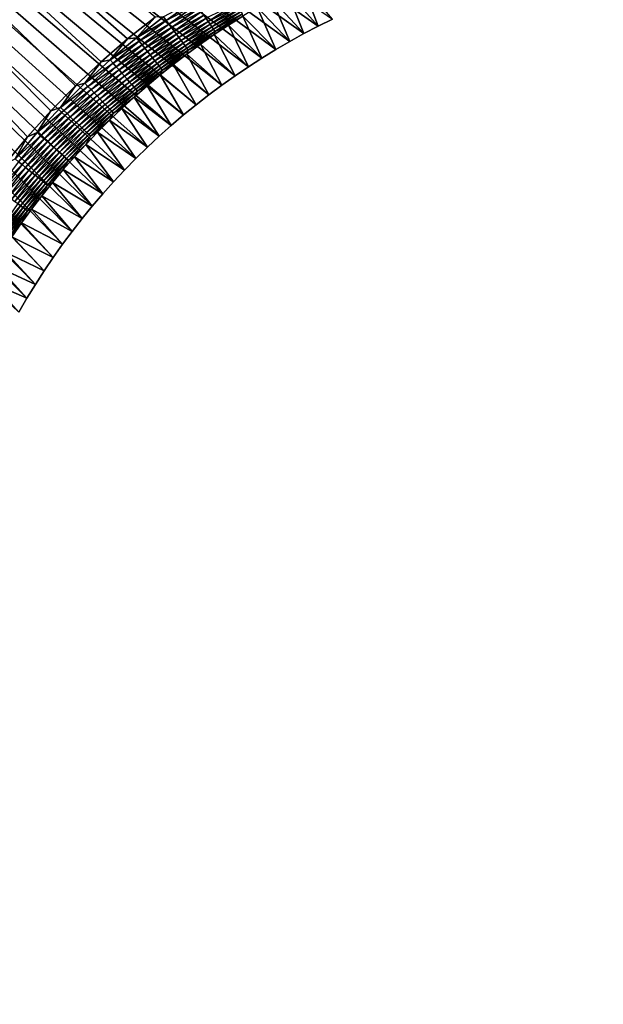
# Model space of a CAD drawing. Extents: x -260 to 260, y -882 to 882.
# Tile 184 of 234: x -175 to -132, y 665 to 738. Entities that reach past the tile are written whole.
import ezdxf

# ---------------------------------------------------------------- set-up
doc = ezdxf.new("R2010")
doc.units = 0
doc.header["$LTSCALE"] = 21.359881
for name, color, linetype in [('1', 7, 'CONTINUOUS'), ('2', 7, 'CONTINUOUS'), ('50', 7, 'CONTINUOUS'), ('61', 7, 'CONTINUOUS')]:
    doc.layers.add(name, color=color, linetype=linetype)

msp = doc.modelspace()

# ---------------------------------------------------------------- linework, layer by layer
at = {"layer": '1', "color": 7, "linetype": 'CONTINUOUS'}
for points in [[(253.525, 812.5), (-253.525, 0), (253.525, 0), (253.525, 812.5)], [(-253.525, 0), (253.525, 812.5), (116.582, 650.819), (-253.525, 0)], [(-165.164, 738.02), (-253.525, 812.5), (-167.196, 736.42), (-165.164, 738.02)], [(-167.196, 736.42), (-253.525, 812.5), (-169.157, 734.733), (-167.196, 736.42)], [(-169.157, 734.733), (-253.525, 812.5), (-171.045, 732.964), (-169.157, 734.733)], [(-171.045, 732.964), (-253.525, 812.5), (-172.854, 731.116), (-171.045, 732.964)], [(-172.854, 731.116), (-253.525, 812.5), (-174.582, 729.191), (-172.854, 731.116)], [(-174.582, 729.191), (-253.525, 812.5), (-176.226, 727.194), (-174.582, 729.191)]]:
    msp.add_3dface(points, dxfattribs=at)
at = {"layer": '2', "color": 7, "linetype": 'CONTINUOUS'}
for points in [[(-174.625, 717.265, -9), (-175.225, 716.234, -9), (-260.487, 812.5, -9), (-174.625, 717.265, -9)], [(-174.001, 718.282, -9), (-174.625, 717.265, -9), (-260.487, 812.5, -9), (-174.001, 718.282, -9)], [(-173.356, 719.284, -9), (-174.001, 718.282, -9), (-260.487, 812.5, -9), (-173.356, 719.284, -9)], [(-172.688, 720.272, -9), (-173.356, 719.284, -9), (-260.487, 812.5, -9), (-172.688, 720.272, -9)], [(-171.997, 721.245, -9), (-172.688, 720.272, -9), (-260.487, 812.5, -9), (-171.997, 721.245, -9)], [(-171.286, 722.201, -9), (-171.997, 721.245, -9), (-260.487, 812.5, -9), (-171.286, 722.201, -9)], [(-170.553, 723.142, -9), (-171.286, 722.201, -9), (-260.487, 812.5, -9), (-170.553, 723.142, -9)], [(-169.799, 724.066, -9), (-170.553, 723.142, -9), (-260.487, 812.5, -9), (-169.799, 724.066, -9)], [(-169.024, 724.973, -9), (-169.799, 724.066, -9), (-260.487, 812.5, -9), (-169.024, 724.973, -9)], [(-168.229, 725.862, -9), (-169.024, 724.973, -9), (-260.487, 812.5, -9), (-168.229, 725.862, -9)], [(-167.415, 726.733, -9), (-168.229, 725.862, -9), (-260.487, 812.5, -9), (-167.415, 726.733, -9)], [(-166.581, 727.586, -9), (-167.415, 726.733, -9), (-260.487, 812.5, -9), (-166.581, 727.586, -9)], [(-165.728, 728.42, -9), (-166.581, 727.586, -9), (-260.487, 812.5, -9), (-165.728, 728.42, -9)], [(-164.857, 729.234, -9), (-165.728, 728.42, -9), (-260.487, 812.5, -9), (-164.857, 729.234, -9)], [(-163.968, 730.029, -9), (-164.857, 729.234, -9), (-260.487, 812.5, -9), (-163.968, 730.029, -9)], [(-163.061, 730.804, -9), (-163.968, 730.029, -9), (-260.487, 812.5, -9), (-163.061, 730.804, -9)], [(-162.137, 731.558, -9), (-163.061, 730.804, -9), (-260.487, 812.5, -9), (-162.137, 731.558, -9)], [(-161.196, 732.291, -9), (-162.137, 731.558, -9), (-260.487, 812.5, -9), (-161.196, 732.291, -9)], [(-160.239, 733.003, -9), (-161.196, 732.291, -9), (-260.487, 812.5, -9), (-160.239, 733.003, -9)], [(-159.267, 733.693, -9), (-160.239, 733.003, -9), (-260.487, 812.5, -9), (-159.267, 733.693, -9)], [(-158.279, 734.361, -9), (-159.267, 733.693, -9), (-260.487, 812.5, -9), (-158.279, 734.361, -9)], [(-157.276, 735.007, -9), (-158.279, 734.361, -9), (-260.487, 812.5, -9), (-157.276, 735.007, -9)], [(-156.259, 735.63, -9), (-157.276, 735.007, -9), (-260.487, 812.5, -9), (-156.259, 735.63, -9)], [(-155.229, 736.23, -9), (-156.259, 735.63, -9), (-260.487, 812.5, -9), (-155.229, 736.23, -9)], [(-154.185, 736.807, -9), (-155.229, 736.23, -9), (-260.487, 812.5, -9), (-154.185, 736.807, -9)], [(-153.129, 737.36, -9), (-154.185, 736.807, -9), (-260.487, 812.5, -9), (-153.129, 737.36, -9)], [(-152.06, 737.889, -9), (-153.129, 737.36, -9), (-260.487, 812.5, -9), (-152.06, 737.889, -9)]]:
    msp.add_3dface(points, dxfattribs=at)
at = {"layer": '50', "color": 7, "linetype": 'CONTINUOUS'}
for points in [[(-155.441, 739.971, -2.215), (-153.129, 737.36, -9), (-154.329, 740.543, -2.215), (-155.441, 739.971, -2.215)], [(-153.129, 737.36, -9), (-152.06, 737.889, -9), (-154.329, 740.543, -2.215), (-153.129, 737.36, -9)], [(-156.54, 739.373, -2.215), (-154.185, 736.807, -9), (-155.441, 739.971, -2.215), (-156.54, 739.373, -2.215)], [(-154.185, 736.807, -9), (-153.129, 737.36, -9), (-155.441, 739.971, -2.215), (-154.185, 736.807, -9)], [(-157.626, 738.752, -2.215), (-155.229, 736.23, -9), (-156.54, 739.373, -2.215), (-157.626, 738.752, -2.215)], [(-155.229, 736.23, -9), (-154.185, 736.807, -9), (-156.54, 739.373, -2.215), (-155.229, 736.23, -9)], [(-158.697, 738.107, -2.215), (-156.259, 735.63, -9), (-157.626, 738.752, -2.215), (-158.697, 738.107, -2.215)], [(-156.259, 735.63, -9), (-155.229, 736.23, -9), (-157.626, 738.752, -2.215), (-156.259, 735.63, -9)], [(-159.754, 737.438, -2.215), (-157.276, 735.007, -9), (-158.697, 738.107, -2.215), (-159.754, 737.438, -2.215)], [(-157.276, 735.007, -9), (-156.259, 735.63, -9), (-158.697, 738.107, -2.215), (-157.276, 735.007, -9)], [(-160.796, 736.746, -2.215), (-158.279, 734.361, -9), (-159.754, 737.438, -2.215), (-160.796, 736.746, -2.215)], [(-158.279, 734.361, -9), (-157.276, 735.007, -9), (-159.754, 737.438, -2.215), (-158.279, 734.361, -9)], [(-161.822, 736.031, -2.215), (-159.267, 733.693, -9), (-160.796, 736.746, -2.215), (-161.822, 736.031, -2.215)], [(-159.267, 733.693, -9), (-158.279, 734.361, -9), (-160.796, 736.746, -2.215), (-159.267, 733.693, -9)], [(-162.832, 735.294, -2.215), (-160.239, 733.003, -9), (-161.822, 736.031, -2.215), (-162.832, 735.294, -2.215)], [(-160.239, 733.003, -9), (-159.267, 733.693, -9), (-161.822, 736.031, -2.215), (-160.239, 733.003, -9)], [(-163.826, 734.535, -2.215), (-161.196, 732.291, -9), (-162.832, 735.294, -2.215), (-163.826, 734.535, -2.215)], [(-161.196, 732.291, -9), (-160.239, 733.003, -9), (-162.832, 735.294, -2.215), (-161.196, 732.291, -9)], [(-164.802, 733.753, -2.215), (-162.137, 731.558, -9), (-163.826, 734.535, -2.215), (-164.802, 733.753, -2.215)], [(-162.137, 731.558, -9), (-161.196, 732.291, -9), (-163.826, 734.535, -2.215), (-162.137, 731.558, -9)], [(-165.761, 732.951, -2.215), (-163.061, 730.804, -9), (-164.802, 733.753, -2.215), (-165.761, 732.951, -2.215)], [(-163.061, 730.804, -9), (-162.137, 731.558, -9), (-164.802, 733.753, -2.215), (-163.061, 730.804, -9)], [(-166.702, 732.127, -2.215), (-163.968, 730.029, -9), (-165.761, 732.951, -2.215), (-166.702, 732.127, -2.215)], [(-163.968, 730.029, -9), (-163.061, 730.804, -9), (-165.761, 732.951, -2.215), (-163.968, 730.029, -9)], [(-167.625, 731.282, -2.215), (-164.857, 729.234, -9), (-166.702, 732.127, -2.215), (-167.625, 731.282, -2.215)], [(-164.857, 729.234, -9), (-163.968, 730.029, -9), (-166.702, 732.127, -2.215), (-164.857, 729.234, -9)], [(-168.529, 730.418, -2.215), (-165.728, 728.42, -9), (-167.625, 731.282, -2.215), (-168.529, 730.418, -2.215)], [(-165.728, 728.42, -9), (-164.857, 729.234, -9), (-167.625, 731.282, -2.215), (-165.728, 728.42, -9)], [(-169.413, 729.534, -2.215), (-166.581, 727.586, -9), (-168.529, 730.418, -2.215), (-169.413, 729.534, -2.215)], [(-166.581, 727.586, -9), (-165.728, 728.42, -9), (-168.529, 730.418, -2.215), (-166.581, 727.586, -9)], [(-170.277, 728.63, -2.215), (-167.415, 726.733, -9), (-169.413, 729.534, -2.215), (-170.277, 728.63, -2.215)], [(-167.415, 726.733, -9), (-166.581, 727.586, -9), (-169.413, 729.534, -2.215), (-167.415, 726.733, -9)], [(-171.122, 727.707, -2.215), (-168.229, 725.862, -9), (-170.277, 728.63, -2.215), (-171.122, 727.707, -2.215)], [(-168.229, 725.862, -9), (-167.415, 726.733, -9), (-170.277, 728.63, -2.215), (-168.229, 725.862, -9)], [(-171.946, 726.766, -2.215), (-169.024, 724.973, -9), (-171.122, 727.707, -2.215), (-171.946, 726.766, -2.215)], [(-169.024, 724.973, -9), (-168.229, 725.862, -9), (-171.122, 727.707, -2.215), (-169.024, 724.973, -9)], [(-172.748, 725.807, -2.215), (-169.799, 724.066, -9), (-171.946, 726.766, -2.215), (-172.748, 725.807, -2.215)], [(-169.799, 724.066, -9), (-169.024, 724.973, -9), (-171.946, 726.766, -2.215), (-169.799, 724.066, -9)], [(-173.53, 724.831, -2.215), (-170.553, 723.142, -9), (-172.748, 725.807, -2.215), (-173.53, 724.831, -2.215)], [(-170.553, 723.142, -9), (-169.799, 724.066, -9), (-172.748, 725.807, -2.215), (-170.553, 723.142, -9)], [(-174.289, 723.837, -2.215), (-171.286, 722.201, -9), (-173.53, 724.831, -2.215), (-174.289, 723.837, -2.215)], [(-171.286, 722.201, -9), (-170.553, 723.142, -9), (-173.53, 724.831, -2.215), (-171.286, 722.201, -9)], [(-175.026, 722.827, -2.215), (-171.997, 721.245, -9), (-174.289, 723.837, -2.215), (-175.026, 722.827, -2.215)], [(-171.997, 721.245, -9), (-171.286, 722.201, -9), (-174.289, 723.837, -2.215), (-171.997, 721.245, -9)], [(-175.741, 721.801, -2.215), (-172.688, 720.272, -9), (-175.026, 722.827, -2.215), (-175.741, 721.801, -2.215)], [(-172.688, 720.272, -9), (-171.997, 721.245, -9), (-175.026, 722.827, -2.215), (-172.688, 720.272, -9)], [(-176.433, 720.759, -2.215), (-173.356, 719.284, -9), (-175.741, 721.801, -2.215), (-176.433, 720.759, -2.215)], [(-173.356, 719.284, -9), (-172.688, 720.272, -9), (-175.741, 721.801, -2.215), (-173.356, 719.284, -9)], [(-177.102, 719.702, -2.215), (-174.001, 718.282, -9), (-176.433, 720.759, -2.215), (-177.102, 719.702, -2.215)], [(-174.001, 718.282, -9), (-173.356, 719.284, -9), (-176.433, 720.759, -2.215), (-174.001, 718.282, -9)], [(-177.747, 718.631, -2.215), (-174.625, 717.265, -9), (-177.102, 719.702, -2.215), (-177.747, 718.631, -2.215)], [(-174.625, 717.265, -9), (-174.001, 718.282, -9), (-177.102, 719.702, -2.215), (-174.625, 717.265, -9)], [(-175.225, 716.234, -9), (-174.625, 717.265, -9), (-177.747, 718.631, -2.215), (-175.225, 716.234, -9)]]:
    msp.add_3dface(points, dxfattribs=at)
at = {"layer": '61', "color": 7, "linetype": 'CONTINUOUS'}
for points in [[(-162.28, 739.244, -0.058), (-164.541, 738.06, -0.015), (-164.34, 737.788, -0.058), (-162.28, 739.244, -0.058)], [(-162.28, 739.244, -0.058), (-164.34, 737.788, -0.058), (-162.093, 738.968, -0.13), (-162.28, 739.244, -0.058)], [(-159.193, 739.042, -0.896), (-161.401, 737.943, -0.693), (-161.247, 737.716, -0.896), (-159.193, 739.042, -0.896)], [(-159.193, 739.042, -0.896), (-161.247, 737.716, -0.896), (-159.059, 738.825, -1.123), (-159.193, 739.042, -0.896)], [(-162.093, 738.968, -0.13), (-164.34, 737.788, -0.058), (-164.141, 737.519, -0.13), (-162.093, 738.968, -0.13)], [(-162.093, 738.968, -0.13), (-164.141, 737.519, -0.13), (-161.911, 738.698, -0.231), (-162.093, 738.968, -0.13)], [(-161.911, 738.698, -0.231), (-164.141, 737.519, -0.13), (-163.948, 737.257, -0.231), (-161.911, 738.698, -0.231)], [(-161.911, 738.698, -0.231), (-163.948, 737.257, -0.231), (-161.733, 738.436, -0.358), (-161.911, 738.698, -0.231)], [(-161.733, 738.436, -0.358), (-163.948, 737.257, -0.231), (-163.759, 737.003, -0.358), (-161.733, 738.436, -0.358)], [(-161.733, 738.436, -0.358), (-163.759, 737.003, -0.358), (-161.563, 738.183, -0.513), (-161.733, 738.436, -0.358)], [(-159.059, 738.825, -1.123), (-161.247, 737.716, -0.896), (-161.104, 737.505, -1.123), (-159.059, 738.825, -1.123)], [(-159.059, 738.825, -1.123), (-161.104, 737.505, -1.123), (-158.936, 738.624, -1.37), (-159.059, 738.825, -1.123)], [(-158.936, 738.624, -1.37), (-161.104, 737.505, -1.123), (-160.973, 737.31, -1.37), (-158.936, 738.624, -1.37)], [(-158.936, 738.624, -1.37), (-160.973, 737.31, -1.37), (-158.824, 738.443, -1.636), (-158.936, 738.624, -1.37)], [(-158.824, 738.443, -1.636), (-160.973, 737.31, -1.37), (-160.853, 737.133, -1.636), (-158.824, 738.443, -1.636)], [(-158.824, 738.443, -1.636), (-160.853, 737.133, -1.636), (-158.725, 738.281, -1.92), (-158.824, 738.443, -1.636)], [(-158.725, 738.281, -1.92), (-160.853, 737.133, -1.636), (-160.747, 736.976, -1.92), (-158.725, 738.281, -1.92)], [(-158.697, 738.107, -2.215), (-158.725, 738.281, -1.92), (-160.747, 736.976, -1.92), (-158.697, 738.107, -2.215)], [(-165.164, 738.02), (-167.196, 736.42), (-166.549, 736.508, -0.015), (-165.164, 738.02)], [(-164.541, 738.06, -0.015), (-165.164, 738.02), (-166.549, 736.508, -0.015), (-164.541, 738.06, -0.015)], [(-164.541, 738.06, -0.015), (-166.549, 736.508, -0.015), (-164.34, 737.788, -0.058), (-164.541, 738.06, -0.015)], [(-164.34, 737.788, -0.058), (-166.549, 736.508, -0.015), (-166.336, 736.245, -0.058), (-164.34, 737.788, -0.058)], [(-164.34, 737.788, -0.058), (-166.336, 736.245, -0.058), (-164.141, 737.519, -0.13), (-164.34, 737.788, -0.058)], [(-161.563, 738.183, -0.513), (-163.759, 737.003, -0.358), (-163.578, 736.758, -0.513), (-161.563, 738.183, -0.513)], [(-161.563, 738.183, -0.513), (-163.578, 736.758, -0.513), (-161.401, 737.943, -0.693), (-161.563, 738.183, -0.513)], [(-161.401, 737.943, -0.693), (-163.578, 736.758, -0.513), (-163.406, 736.525, -0.693), (-161.401, 737.943, -0.693)], [(-161.401, 737.943, -0.693), (-163.406, 736.525, -0.693), (-161.247, 737.716, -0.896), (-161.401, 737.943, -0.693)], [(-161.247, 737.716, -0.896), (-163.406, 736.525, -0.693), (-163.243, 736.305, -0.896), (-161.247, 737.716, -0.896)], [(-161.247, 737.716, -0.896), (-163.243, 736.305, -0.896), (-161.104, 737.505, -1.123), (-161.247, 737.716, -0.896)], [(-159.754, 737.438, -2.215), (-158.697, 738.107, -2.215), (-160.747, 736.976, -1.92), (-159.754, 737.438, -2.215)], [(-164.141, 737.519, -0.13), (-166.336, 736.245, -0.058), (-166.126, 735.985, -0.13), (-164.141, 737.519, -0.13)], [(-164.141, 737.519, -0.13), (-166.126, 735.985, -0.13), (-163.948, 737.257, -0.231), (-164.141, 737.519, -0.13)], [(-163.948, 737.257, -0.231), (-166.126, 735.985, -0.13), (-165.921, 735.731, -0.231), (-163.948, 737.257, -0.231)], [(-163.948, 737.257, -0.231), (-165.921, 735.731, -0.231), (-163.759, 737.003, -0.358), (-163.948, 737.257, -0.231)], [(-163.759, 737.003, -0.358), (-165.921, 735.731, -0.231), (-165.723, 735.485, -0.358), (-163.759, 737.003, -0.358)], [(-163.759, 737.003, -0.358), (-165.723, 735.485, -0.358), (-163.578, 736.758, -0.513), (-163.759, 737.003, -0.358)], [(-161.104, 737.505, -1.123), (-163.243, 736.305, -0.896), (-163.091, 736.099, -1.123), (-161.104, 737.505, -1.123)], [(-161.104, 737.505, -1.123), (-163.091, 736.099, -1.123), (-160.973, 737.31, -1.37), (-161.104, 737.505, -1.123)], [(-160.973, 737.31, -1.37), (-163.091, 736.099, -1.123), (-162.951, 735.91, -1.37), (-160.973, 737.31, -1.37)], [(-160.973, 737.31, -1.37), (-162.951, 735.91, -1.37), (-160.853, 737.133, -1.636), (-160.973, 737.31, -1.37)], [(-160.853, 737.133, -1.636), (-162.951, 735.91, -1.37), (-162.825, 735.739, -1.636), (-160.853, 737.133, -1.636)], [(-160.853, 737.133, -1.636), (-162.825, 735.739, -1.636), (-160.747, 736.976, -1.92), (-160.853, 737.133, -1.636)], [(-160.747, 736.976, -1.92), (-162.825, 735.739, -1.636), (-162.712, 735.586, -1.92), (-160.747, 736.976, -1.92)], [(-160.796, 736.746, -2.215), (-160.747, 736.976, -1.92), (-162.712, 735.586, -1.92), (-160.796, 736.746, -2.215)], [(-160.796, 736.746, -2.215), (-159.754, 737.438, -2.215), (-160.747, 736.976, -1.92), (-160.796, 736.746, -2.215)], [(-167.196, 736.42), (-169.157, 734.733), (-168.488, 734.872, -0.015), (-167.196, 736.42)], [(-166.549, 736.508, -0.015), (-167.196, 736.42), (-168.488, 734.872, -0.015), (-166.549, 736.508, -0.015)], [(-166.549, 736.508, -0.015), (-168.488, 734.872, -0.015), (-166.336, 736.245, -0.058), (-166.549, 736.508, -0.015)], [(-166.336, 736.245, -0.058), (-168.488, 734.872, -0.015), (-168.265, 734.618, -0.058), (-166.336, 736.245, -0.058)], [(-166.336, 736.245, -0.058), (-168.265, 734.618, -0.058), (-166.126, 735.985, -0.13), (-166.336, 736.245, -0.058)], [(-163.578, 736.758, -0.513), (-165.723, 735.485, -0.358), (-165.531, 735.248, -0.513), (-163.578, 736.758, -0.513)], [(-163.578, 736.758, -0.513), (-165.531, 735.248, -0.513), (-163.406, 736.525, -0.693), (-163.578, 736.758, -0.513)], [(-163.406, 736.525, -0.693), (-165.531, 735.248, -0.513), (-165.349, 735.023, -0.693), (-163.406, 736.525, -0.693)], [(-163.406, 736.525, -0.693), (-165.349, 735.023, -0.693), (-163.243, 736.305, -0.896), (-163.406, 736.525, -0.693)], [(-163.243, 736.305, -0.896), (-165.349, 735.023, -0.693), (-165.177, 734.81, -0.896), (-163.243, 736.305, -0.896)], [(-163.243, 736.305, -0.896), (-165.177, 734.81, -0.896), (-163.091, 736.099, -1.123), (-163.243, 736.305, -0.896)], [(-163.091, 736.099, -1.123), (-165.177, 734.81, -0.896), (-165.017, 734.611, -1.123), (-163.091, 736.099, -1.123)], [(-163.091, 736.099, -1.123), (-165.017, 734.611, -1.123), (-162.951, 735.91, -1.37), (-163.091, 736.099, -1.123)], [(-161.822, 736.031, -2.215), (-160.796, 736.746, -2.215), (-162.712, 735.586, -1.92), (-161.822, 736.031, -2.215)], [(-166.126, 735.985, -0.13), (-168.265, 734.618, -0.058), (-168.044, 734.368, -0.13), (-166.126, 735.985, -0.13)], [(-166.126, 735.985, -0.13), (-168.044, 734.368, -0.13), (-165.921, 735.731, -0.231), (-166.126, 735.985, -0.13)], [(-165.921, 735.731, -0.231), (-168.044, 734.368, -0.13), (-167.829, 734.123, -0.231), (-165.921, 735.731, -0.231)], [(-165.921, 735.731, -0.231), (-167.829, 734.123, -0.231), (-165.723, 735.485, -0.358), (-165.921, 735.731, -0.231)], [(-165.723, 735.485, -0.358), (-167.829, 734.123, -0.231), (-167.62, 733.886, -0.358), (-165.723, 735.485, -0.358)], [(-165.723, 735.485, -0.358), (-167.62, 733.886, -0.358), (-165.531, 735.248, -0.513), (-165.723, 735.485, -0.358)], [(-162.951, 735.91, -1.37), (-165.017, 734.611, -1.123), (-164.869, 734.428, -1.37), (-162.951, 735.91, -1.37)], [(-162.951, 735.91, -1.37), (-164.869, 734.428, -1.37), (-162.825, 735.739, -1.636), (-162.951, 735.91, -1.37)], [(-162.825, 735.739, -1.636), (-164.869, 734.428, -1.37), (-164.735, 734.262, -1.636), (-162.825, 735.739, -1.636)], [(-162.825, 735.739, -1.636), (-164.735, 734.262, -1.636), (-162.712, 735.586, -1.92), (-162.825, 735.739, -1.636)], [(-162.712, 735.586, -1.92), (-164.735, 734.262, -1.636), (-164.616, 734.115, -1.92), (-162.712, 735.586, -1.92)], [(-162.832, 735.294, -2.215), (-162.712, 735.586, -1.92), (-164.616, 734.115, -1.92), (-162.832, 735.294, -2.215)], [(-162.832, 735.294, -2.215), (-161.822, 736.031, -2.215), (-162.712, 735.586, -1.92), (-162.832, 735.294, -2.215)], [(-169.157, 734.733), (-171.045, 732.964), (-170.357, 733.156, -0.015), (-169.157, 734.733)], [(-168.488, 734.872, -0.015), (-169.157, 734.733), (-170.357, 733.156, -0.015), (-168.488, 734.872, -0.015)], [(-168.488, 734.872, -0.015), (-170.357, 733.156, -0.015), (-168.265, 734.618, -0.058), (-168.488, 734.872, -0.015)], [(-165.531, 735.248, -0.513), (-167.62, 733.886, -0.358), (-167.419, 733.657, -0.513), (-165.531, 735.248, -0.513)], [(-165.531, 735.248, -0.513), (-167.419, 733.657, -0.513), (-165.349, 735.023, -0.693), (-165.531, 735.248, -0.513)], [(-165.349, 735.023, -0.693), (-167.419, 733.657, -0.513), (-167.227, 733.439, -0.693), (-165.349, 735.023, -0.693)], [(-165.349, 735.023, -0.693), (-167.227, 733.439, -0.693), (-165.177, 734.81, -0.896), (-165.349, 735.023, -0.693)], [(-165.177, 734.81, -0.896), (-167.227, 733.439, -0.693), (-167.046, 733.234, -0.896), (-165.177, 734.81, -0.896)], [(-165.177, 734.81, -0.896), (-167.046, 733.234, -0.896), (-165.017, 734.611, -1.123), (-165.177, 734.81, -0.896)], [(-163.826, 734.535, -2.215), (-162.832, 735.294, -2.215), (-164.616, 734.115, -1.92), (-163.826, 734.535, -2.215)], [(-168.265, 734.618, -0.058), (-170.357, 733.156, -0.015), (-170.123, 732.912, -0.058), (-168.265, 734.618, -0.058)], [(-168.265, 734.618, -0.058), (-170.123, 732.912, -0.058), (-168.044, 734.368, -0.13), (-168.265, 734.618, -0.058)], [(-168.044, 734.368, -0.13), (-170.123, 732.912, -0.058), (-169.892, 732.671, -0.13), (-168.044, 734.368, -0.13)], [(-168.044, 734.368, -0.13), (-169.892, 732.671, -0.13), (-167.829, 734.123, -0.231), (-168.044, 734.368, -0.13)], [(-167.829, 734.123, -0.231), (-169.892, 732.671, -0.13), (-169.666, 732.435, -0.231), (-167.829, 734.123, -0.231)], [(-167.829, 734.123, -0.231), (-169.666, 732.435, -0.231), (-167.62, 733.886, -0.358), (-167.829, 734.123, -0.231)], [(-165.017, 734.611, -1.123), (-167.046, 733.234, -0.896), (-166.878, 733.042, -1.123), (-165.017, 734.611, -1.123)], [(-165.017, 734.611, -1.123), (-166.878, 733.042, -1.123), (-164.869, 734.428, -1.37), (-165.017, 734.611, -1.123)], [(-164.869, 734.428, -1.37), (-166.878, 733.042, -1.123), (-166.722, 732.866, -1.37), (-164.869, 734.428, -1.37)], [(-164.869, 734.428, -1.37), (-166.722, 732.866, -1.37), (-164.735, 734.262, -1.636), (-164.869, 734.428, -1.37)], [(-164.735, 734.262, -1.636), (-166.722, 732.866, -1.37), (-166.581, 732.706, -1.636), (-164.735, 734.262, -1.636)], [(-164.735, 734.262, -1.636), (-166.581, 732.706, -1.636), (-164.616, 734.115, -1.92), (-164.735, 734.262, -1.636)], [(-164.616, 734.115, -1.92), (-166.581, 732.706, -1.636), (-166.456, 732.563, -1.92), (-164.616, 734.115, -1.92)], [(-164.802, 733.753, -2.215), (-164.616, 734.115, -1.92), (-166.456, 732.563, -1.92), (-164.802, 733.753, -2.215)], [(-164.802, 733.753, -2.215), (-163.826, 734.535, -2.215), (-164.616, 734.115, -1.92), (-164.802, 733.753, -2.215)], [(-167.62, 733.886, -0.358), (-169.666, 732.435, -0.231), (-169.447, 732.207, -0.358), (-167.62, 733.886, -0.358)], [(-167.62, 733.886, -0.358), (-169.447, 732.207, -0.358), (-167.419, 733.657, -0.513), (-167.62, 733.886, -0.358)], [(-167.419, 733.657, -0.513), (-169.447, 732.207, -0.358), (-169.237, 731.987, -0.513), (-167.419, 733.657, -0.513)], [(-167.419, 733.657, -0.513), (-169.237, 731.987, -0.513), (-167.227, 733.439, -0.693), (-167.419, 733.657, -0.513)], [(-167.227, 733.439, -0.693), (-169.237, 731.987, -0.513), (-169.036, 731.778, -0.693), (-167.227, 733.439, -0.693)], [(-167.227, 733.439, -0.693), (-169.036, 731.778, -0.693), (-167.046, 733.234, -0.896), (-167.227, 733.439, -0.693)], [(-167.046, 733.234, -0.896), (-169.036, 731.778, -0.693), (-168.847, 731.58, -0.896), (-167.046, 733.234, -0.896)], [(-167.046, 733.234, -0.896), (-168.847, 731.58, -0.896), (-166.878, 733.042, -1.123), (-167.046, 733.234, -0.896)], [(-165.761, 732.951, -2.215), (-164.802, 733.753, -2.215), (-166.456, 732.563, -1.92), (-165.761, 732.951, -2.215)], [(-171.045, 732.964), (-172.854, 731.116), (-172.151, 731.362, -0.015), (-171.045, 732.964)], [(-170.357, 733.156, -0.015), (-171.045, 732.964), (-172.151, 731.362, -0.015), (-170.357, 733.156, -0.015)], [(-170.357, 733.156, -0.015), (-172.151, 731.362, -0.015), (-170.123, 732.912, -0.058), (-170.357, 733.156, -0.015)], [(-170.123, 732.912, -0.058), (-172.151, 731.362, -0.015), (-171.907, 731.128, -0.058), (-170.123, 732.912, -0.058)], [(-170.123, 732.912, -0.058), (-171.907, 731.128, -0.058), (-169.892, 732.671, -0.13), (-170.123, 732.912, -0.058)], [(-169.892, 732.671, -0.13), (-171.907, 731.128, -0.058), (-171.666, 730.897, -0.13), (-169.892, 732.671, -0.13)], [(-169.892, 732.671, -0.13), (-171.666, 730.897, -0.13), (-169.666, 732.435, -0.231), (-169.892, 732.671, -0.13)], [(-166.878, 733.042, -1.123), (-168.847, 731.58, -0.896), (-168.67, 731.396, -1.123), (-166.878, 733.042, -1.123)], [(-166.878, 733.042, -1.123), (-168.67, 731.396, -1.123), (-166.722, 732.866, -1.37), (-166.878, 733.042, -1.123)], [(-166.722, 732.866, -1.37), (-168.67, 731.396, -1.123), (-168.507, 731.226, -1.37), (-166.722, 732.866, -1.37)], [(-166.722, 732.866, -1.37), (-168.507, 731.226, -1.37), (-166.581, 732.706, -1.636), (-166.722, 732.866, -1.37)], [(-166.581, 732.706, -1.636), (-168.507, 731.226, -1.37), (-168.36, 731.072, -1.636), (-166.581, 732.706, -1.636)], [(-166.581, 732.706, -1.636), (-168.36, 731.072, -1.636), (-166.456, 732.563, -1.92), (-166.581, 732.706, -1.636)], [(-166.456, 732.563, -1.92), (-168.36, 731.072, -1.636), (-168.228, 730.935, -1.92), (-166.456, 732.563, -1.92)], [(-166.702, 732.127, -2.215), (-166.456, 732.563, -1.92), (-168.228, 730.935, -1.92), (-166.702, 732.127, -2.215)], [(-166.702, 732.127, -2.215), (-165.761, 732.951, -2.215), (-166.456, 732.563, -1.92), (-166.702, 732.127, -2.215)], [(-169.666, 732.435, -0.231), (-171.666, 730.897, -0.13), (-171.43, 730.671, -0.231), (-169.666, 732.435, -0.231)], [(-169.666, 732.435, -0.231), (-171.43, 730.671, -0.231), (-169.447, 732.207, -0.358), (-169.666, 732.435, -0.231)], [(-169.447, 732.207, -0.358), (-171.43, 730.671, -0.231), (-171.202, 730.452, -0.358), (-169.447, 732.207, -0.358)], [(-169.447, 732.207, -0.358), (-171.202, 730.452, -0.358), (-169.237, 731.987, -0.513), (-169.447, 732.207, -0.358)], [(-169.237, 731.987, -0.513), (-171.202, 730.452, -0.358), (-170.982, 730.242, -0.513), (-169.237, 731.987, -0.513)], [(-169.237, 731.987, -0.513), (-170.982, 730.242, -0.513), (-169.036, 731.778, -0.693), (-169.237, 731.987, -0.513)], [(-169.036, 731.778, -0.693), (-170.982, 730.242, -0.513), (-170.773, 730.041, -0.693), (-169.036, 731.778, -0.693)], [(-169.036, 731.778, -0.693), (-170.773, 730.041, -0.693), (-168.847, 731.58, -0.896), (-169.036, 731.778, -0.693)], [(-167.625, 731.282, -2.215), (-166.702, 732.127, -2.215), (-168.228, 730.935, -1.92), (-167.625, 731.282, -2.215)], [(-172.854, 731.116), (-174.582, 729.191), (-173.867, 729.493, -0.015), (-172.854, 731.116)], [(-172.151, 731.362, -0.015), (-172.854, 731.116), (-173.867, 729.493, -0.015), (-172.151, 731.362, -0.015)], [(-172.151, 731.362, -0.015), (-173.867, 729.493, -0.015), (-171.907, 731.128, -0.058), (-172.151, 731.362, -0.015)], [(-171.907, 731.128, -0.058), (-173.867, 729.493, -0.015), (-173.613, 729.27, -0.058), (-171.907, 731.128, -0.058)], [(-171.907, 731.128, -0.058), (-173.613, 729.27, -0.058), (-171.666, 730.897, -0.13), (-171.907, 731.128, -0.058)], [(-168.847, 731.58, -0.896), (-170.773, 730.041, -0.693), (-170.575, 729.852, -0.896), (-168.847, 731.58, -0.896)], [(-168.847, 731.58, -0.896), (-170.575, 729.852, -0.896), (-168.67, 731.396, -1.123), (-168.847, 731.58, -0.896)], [(-168.67, 731.396, -1.123), (-170.575, 729.852, -0.896), (-170.391, 729.675, -1.123), (-168.67, 731.396, -1.123)], [(-168.67, 731.396, -1.123), (-170.391, 729.675, -1.123), (-168.507, 731.226, -1.37), (-168.67, 731.396, -1.123)], [(-168.507, 731.226, -1.37), (-170.391, 729.675, -1.123), (-170.221, 729.512, -1.37), (-168.507, 731.226, -1.37)], [(-168.507, 731.226, -1.37), (-170.221, 729.512, -1.37), (-168.36, 731.072, -1.636), (-168.507, 731.226, -1.37)], [(-168.36, 731.072, -1.636), (-170.221, 729.512, -1.37), (-170.067, 729.365, -1.636), (-168.36, 731.072, -1.636)], [(-168.36, 731.072, -1.636), (-170.067, 729.365, -1.636), (-168.228, 730.935, -1.92), (-168.36, 731.072, -1.636)], [(-168.529, 730.418, -2.215), (-167.625, 731.282, -2.215), (-168.228, 730.935, -1.92), (-168.529, 730.418, -2.215)], [(-171.666, 730.897, -0.13), (-173.613, 729.27, -0.058), (-173.363, 729.049, -0.13), (-171.666, 730.897, -0.13)], [(-171.666, 730.897, -0.13), (-173.363, 729.049, -0.13), (-171.43, 730.671, -0.231), (-171.666, 730.897, -0.13)], [(-171.43, 730.671, -0.231), (-173.363, 729.049, -0.13), (-173.118, 728.834, -0.231), (-171.43, 730.671, -0.231)], [(-171.43, 730.671, -0.231), (-173.118, 728.834, -0.231), (-171.202, 730.452, -0.358), (-171.43, 730.671, -0.231)], [(-171.202, 730.452, -0.358), (-173.118, 728.834, -0.231), (-172.881, 728.625, -0.358), (-171.202, 730.452, -0.358)], [(-171.202, 730.452, -0.358), (-172.881, 728.625, -0.358), (-170.982, 730.242, -0.513), (-171.202, 730.452, -0.358)], [(-168.228, 730.935, -1.92), (-170.067, 729.365, -1.636), (-169.93, 729.233, -1.92), (-168.228, 730.935, -1.92)], [(-168.529, 730.418, -2.215), (-168.228, 730.935, -1.92), (-169.93, 729.233, -1.92), (-168.529, 730.418, -2.215)], [(-169.413, 729.534, -2.215), (-168.529, 730.418, -2.215), (-169.93, 729.233, -1.92), (-169.413, 729.534, -2.215)], [(-170.982, 730.242, -0.513), (-172.881, 728.625, -0.358), (-172.652, 728.424, -0.513), (-170.982, 730.242, -0.513)], [(-170.982, 730.242, -0.513), (-172.652, 728.424, -0.513), (-170.773, 730.041, -0.693), (-170.982, 730.242, -0.513)], [(-170.773, 730.041, -0.693), (-172.652, 728.424, -0.513), (-172.434, 728.232, -0.693), (-170.773, 730.041, -0.693)], [(-170.773, 730.041, -0.693), (-172.434, 728.232, -0.693), (-170.575, 729.852, -0.896), (-170.773, 730.041, -0.693)], [(-170.575, 729.852, -0.896), (-172.434, 728.232, -0.693), (-172.229, 728.051, -0.896), (-170.575, 729.852, -0.896)], [(-170.575, 729.852, -0.896), (-172.229, 728.051, -0.896), (-170.391, 729.675, -1.123), (-170.575, 729.852, -0.896)], [(-170.391, 729.675, -1.123), (-172.229, 728.051, -0.896), (-172.037, 727.883, -1.123), (-170.391, 729.675, -1.123)], [(-170.391, 729.675, -1.123), (-172.037, 727.883, -1.123), (-170.221, 729.512, -1.37), (-170.391, 729.675, -1.123)], [(-174.582, 729.191), (-176.226, 727.194), (-175.503, 727.554, -0.015), (-174.582, 729.191)], [(-173.867, 729.493, -0.015), (-174.582, 729.191), (-175.503, 727.554, -0.015), (-173.867, 729.493, -0.015)], [(-173.867, 729.493, -0.015), (-175.503, 727.554, -0.015), (-173.613, 729.27, -0.058), (-173.867, 729.493, -0.015)], [(-173.613, 729.27, -0.058), (-175.503, 727.554, -0.015), (-175.24, 727.341, -0.058), (-173.613, 729.27, -0.058)], [(-173.613, 729.27, -0.058), (-175.24, 727.341, -0.058), (-173.363, 729.049, -0.13), (-173.613, 729.27, -0.058)], [(-173.363, 729.049, -0.13), (-175.24, 727.341, -0.058), (-174.98, 727.131, -0.13), (-173.363, 729.049, -0.13)], [(-173.363, 729.049, -0.13), (-174.98, 727.131, -0.13), (-173.118, 728.834, -0.231), (-173.363, 729.049, -0.13)], [(-173.118, 728.834, -0.231), (-174.98, 727.131, -0.13), (-174.726, 726.926, -0.231), (-173.118, 728.834, -0.231)], [(-173.118, 728.834, -0.231), (-174.726, 726.926, -0.231), (-172.881, 728.625, -0.358), (-173.118, 728.834, -0.231)], [(-170.221, 729.512, -1.37), (-172.037, 727.883, -1.123), (-171.861, 727.727, -1.37), (-170.221, 729.512, -1.37)], [(-170.221, 729.512, -1.37), (-171.861, 727.727, -1.37), (-170.067, 729.365, -1.636), (-170.221, 729.512, -1.37)], [(-170.067, 729.365, -1.636), (-171.861, 727.727, -1.37), (-171.701, 727.586, -1.636), (-170.067, 729.365, -1.636)], [(-170.067, 729.365, -1.636), (-171.701, 727.586, -1.636), (-169.93, 729.233, -1.92), (-170.067, 729.365, -1.636)], [(-169.93, 729.233, -1.92), (-171.701, 727.586, -1.636), (-171.558, 727.461, -1.92), (-169.93, 729.233, -1.92)], [(-170.277, 728.63, -2.215), (-169.93, 729.233, -1.92), (-171.558, 727.461, -1.92), (-170.277, 728.63, -2.215)], [(-170.277, 728.63, -2.215), (-169.413, 729.534, -2.215), (-169.93, 729.233, -1.92), (-170.277, 728.63, -2.215)], [(-172.881, 728.625, -0.358), (-174.726, 726.926, -0.231), (-174.48, 726.728, -0.358), (-172.881, 728.625, -0.358)], [(-172.881, 728.625, -0.358), (-174.48, 726.728, -0.358), (-172.652, 728.424, -0.513), (-172.881, 728.625, -0.358)], [(-172.652, 728.424, -0.513), (-174.48, 726.728, -0.358), (-174.243, 726.536, -0.513), (-172.652, 728.424, -0.513)], [(-172.652, 728.424, -0.513), (-174.243, 726.536, -0.513), (-172.434, 728.232, -0.693), (-172.652, 728.424, -0.513)], [(-172.434, 728.232, -0.693), (-174.243, 726.536, -0.513), (-174.018, 726.354, -0.693), (-172.434, 728.232, -0.693)], [(-172.434, 728.232, -0.693), (-174.018, 726.354, -0.693), (-172.229, 728.051, -0.896), (-172.434, 728.232, -0.693)], [(-171.122, 727.707, -2.215), (-170.277, 728.63, -2.215), (-171.558, 727.461, -1.92), (-171.122, 727.707, -2.215)], [(-172.229, 728.051, -0.896), (-174.018, 726.354, -0.693), (-173.805, 726.182, -0.896), (-172.229, 728.051, -0.896)], [(-172.229, 728.051, -0.896), (-173.805, 726.182, -0.896), (-172.037, 727.883, -1.123), (-172.229, 728.051, -0.896)], [(-172.037, 727.883, -1.123), (-173.805, 726.182, -0.896), (-173.606, 726.022, -1.123), (-172.037, 727.883, -1.123)], [(-172.037, 727.883, -1.123), (-173.606, 726.022, -1.123), (-171.861, 727.727, -1.37), (-172.037, 727.883, -1.123)], [(-171.861, 727.727, -1.37), (-173.606, 726.022, -1.123), (-173.423, 725.874, -1.37), (-171.861, 727.727, -1.37)], [(-171.861, 727.727, -1.37), (-173.423, 725.874, -1.37), (-171.701, 727.586, -1.636), (-171.861, 727.727, -1.37)], [(-171.701, 727.586, -1.636), (-173.423, 725.874, -1.37), (-173.257, 725.74, -1.636), (-171.701, 727.586, -1.636)], [(-171.701, 727.586, -1.636), (-173.257, 725.74, -1.636), (-171.558, 727.461, -1.92), (-171.701, 727.586, -1.636)], [(-171.558, 727.461, -1.92), (-173.257, 725.74, -1.636), (-173.11, 725.621, -1.92), (-171.558, 727.461, -1.92)], [(-171.946, 726.766, -2.215), (-171.558, 727.461, -1.92), (-173.11, 725.621, -1.92), (-171.946, 726.766, -2.215)], [(-171.946, 726.766, -2.215), (-171.122, 727.707, -2.215), (-171.558, 727.461, -1.92), (-171.946, 726.766, -2.215)], [(-175.24, 727.341, -0.058), (-176.783, 725.345, -0.058), (-174.98, 727.131, -0.13), (-175.24, 727.341, -0.058)], [(-174.98, 727.131, -0.13), (-176.783, 725.345, -0.058), (-176.514, 725.146, -0.13), (-174.98, 727.131, -0.13)], [(-174.98, 727.131, -0.13), (-176.514, 725.146, -0.13), (-174.726, 726.926, -0.231), (-174.98, 727.131, -0.13)], [(-174.726, 726.926, -0.231), (-176.514, 725.146, -0.13), (-176.252, 724.953, -0.231), (-174.726, 726.926, -0.231)], [(-174.726, 726.926, -0.231), (-176.252, 724.953, -0.231), (-174.48, 726.728, -0.358), (-174.726, 726.926, -0.231)], [(-174.48, 726.728, -0.358), (-176.252, 724.953, -0.231), (-175.998, 724.764, -0.358), (-174.48, 726.728, -0.358)], [(-174.48, 726.728, -0.358), (-175.998, 724.764, -0.358), (-174.243, 726.536, -0.513), (-174.48, 726.728, -0.358)], [(-172.748, 725.807, -2.215), (-171.946, 726.766, -2.215), (-173.11, 725.621, -1.92), (-172.748, 725.807, -2.215)], [(-174.243, 726.536, -0.513), (-175.998, 724.764, -0.358), (-175.753, 724.583, -0.513), (-174.243, 726.536, -0.513)], [(-174.243, 726.536, -0.513), (-175.753, 724.583, -0.513), (-174.018, 726.354, -0.693), (-174.243, 726.536, -0.513)], [(-174.018, 726.354, -0.693), (-175.753, 724.583, -0.513), (-175.52, 724.411, -0.693), (-174.018, 726.354, -0.693)], [(-174.018, 726.354, -0.693), (-175.52, 724.411, -0.693), (-173.805, 726.182, -0.896), (-174.018, 726.354, -0.693)], [(-173.805, 726.182, -0.896), (-175.52, 724.411, -0.693), (-175.3, 724.248, -0.896), (-173.805, 726.182, -0.896)], [(-173.805, 726.182, -0.896), (-175.3, 724.248, -0.896), (-173.606, 726.022, -1.123), (-173.805, 726.182, -0.896)], [(-173.606, 726.022, -1.123), (-175.3, 724.248, -0.896), (-175.094, 724.096, -1.123), (-173.606, 726.022, -1.123)], [(-173.606, 726.022, -1.123), (-175.094, 724.096, -1.123), (-173.423, 725.874, -1.37), (-173.606, 726.022, -1.123)], [(-173.423, 725.874, -1.37), (-175.094, 724.096, -1.123), (-174.905, 723.956, -1.37), (-173.423, 725.874, -1.37)], [(-173.423, 725.874, -1.37), (-174.905, 723.956, -1.37), (-173.257, 725.74, -1.636), (-173.423, 725.874, -1.37)], [(-173.257, 725.74, -1.636), (-174.905, 723.956, -1.37), (-174.734, 723.83, -1.636), (-173.257, 725.74, -1.636)], [(-173.257, 725.74, -1.636), (-174.734, 723.83, -1.636), (-173.11, 725.621, -1.92), (-173.257, 725.74, -1.636)], [(-173.11, 725.621, -1.92), (-174.734, 723.83, -1.636), (-174.581, 723.717, -1.92), (-173.11, 725.621, -1.92)], [(-173.53, 724.831, -2.215), (-173.11, 725.621, -1.92), (-174.581, 723.717, -1.92), (-173.53, 724.831, -2.215)], [(-173.53, 724.831, -2.215), (-172.748, 725.807, -2.215), (-173.11, 725.621, -1.92), (-173.53, 724.831, -2.215)], [(-174.289, 723.837, -2.215), (-173.53, 724.831, -2.215), (-174.581, 723.717, -1.92), (-174.289, 723.837, -2.215)], [(-175.3, 724.248, -0.896), (-176.711, 722.252, -0.896), (-175.094, 724.096, -1.123), (-175.3, 724.248, -0.896)], [(-175.094, 724.096, -1.123), (-176.711, 722.252, -0.896), (-176.5, 722.109, -1.123), (-175.094, 724.096, -1.123)], [(-175.094, 724.096, -1.123), (-176.5, 722.109, -1.123), (-174.905, 723.956, -1.37), (-175.094, 724.096, -1.123)], [(-174.905, 723.956, -1.37), (-176.5, 722.109, -1.123), (-176.305, 721.978, -1.37), (-174.905, 723.956, -1.37)], [(-174.905, 723.956, -1.37), (-176.305, 721.978, -1.37), (-174.734, 723.83, -1.636), (-174.905, 723.956, -1.37)], [(-174.734, 723.83, -1.636), (-176.305, 721.978, -1.37), (-176.128, 721.858, -1.636), (-174.734, 723.83, -1.636)], [(-174.734, 723.83, -1.636), (-176.128, 721.858, -1.636), (-174.581, 723.717, -1.92), (-174.734, 723.83, -1.636)], [(-175.026, 722.827, -2.215), (-174.289, 723.837, -2.215), (-174.581, 723.717, -1.92), (-175.026, 722.827, -2.215)], [(-174.581, 723.717, -1.92), (-176.128, 721.858, -1.636), (-175.971, 721.752, -1.92), (-174.581, 723.717, -1.92)], [(-175.026, 722.827, -2.215), (-174.581, 723.717, -1.92), (-175.971, 721.752, -1.92), (-175.026, 722.827, -2.215)], [(-175.741, 721.801, -2.215), (-175.026, 722.827, -2.215), (-175.971, 721.752, -1.92), (-175.741, 721.801, -2.215)]]:
    msp.add_3dface(points, dxfattribs=at)

doc.saveas('drawing.dxf')
